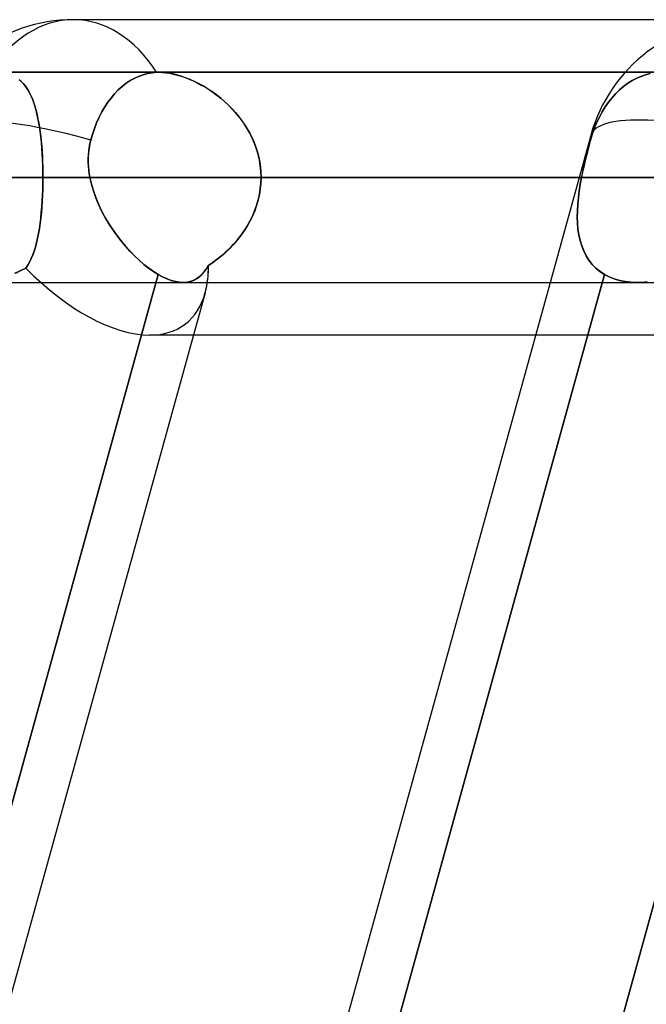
# Model space of a CAD drawing. Header units: millimetres. Extents: x -156 to 156, y -52 to 132.
# Tile 14 of 79: x -72.56 to -69.58, y 59.32 to 64. Entities that reach past the tile are written whole.
import ezdxf

# ---------------------------------------------------------------- set-up
doc = ezdxf.new("R2010")
doc.units = ezdxf.units.MM
doc.layers.add('MAIN-1', color=7, linetype='Continuous')

msp = doc.modelspace()

# ---------------------------------------------------------------- linework, layer by layer
at = {"layer": 'MAIN-1'}
for p, q in [((-39.2091, 64), (-72.3017, 64)), ((-69.1197, 64), (-72.3017, 64)), ((-67.1513, 63.75), (-92.2, 63.75)), ((-61.633, 63.75), (-84.4, 63.75)), ((-84.4, 63.75), (-61.633, 63.75)), ((-56.1142, 63.75), (-76.6, 63.75)), ((-76.6, 63.75), (-56.1142, 63.75)), ((-71.8962, 63.75), (-72.6691, 63.75)), ((-71.9705, 63.7383), (-71.9917, 63.7305)), ((-71.9917, 63.7305), (-71.9705, 63.7383)), ((-71.9705, 63.7383), (-71.9489, 63.7442)), ((-71.9489, 63.7441), (-71.9705, 63.7383)), ((-71.9489, 63.7442), (-71.9273, 63.748)), ((-71.9273, 63.7479), (-71.9489, 63.7441)), ((-71.9063, 63.7498), (-71.9273, 63.7479)), ((-71.9273, 63.748), (-71.9063, 63.7498)), ((-71.9046, 63.7499), (-71.9063, 63.7498)), ((-71.9063, 63.7498), (-71.9046, 63.7499)), ((-71.9029, 63.7499), (-71.9046, 63.7499)), ((-71.9046, 63.7499), (-71.9029, 63.7499)), ((-71.9012, 63.75), (-71.9029, 63.7499)), ((-71.9029, 63.7499), (-71.9012, 63.75)), ((-71.8995, 63.75), (-71.9012, 63.75)), ((-71.9012, 63.75), (-71.8995, 63.75)), ((-71.8977, 63.75), (-71.8995, 63.75)), ((-71.8995, 63.75), (-71.8978, 63.75)), ((-71.8978, 63.75), (-71.8961, 63.75)), ((-71.896, 63.75), (-71.8977, 63.75)), ((-69.5049, 63.75), (-71.8963, 63.75)), ((-69.6787, 63.75), (-71.8963, 63.75)), ((-69.5048, 63.75), (-71.8962, 63.75)), ((-71.8961, 63.75), (-71.8796, 63.7495)), ((-71.8771, 63.7493), (-71.896, 63.75)), ((-71.8796, 63.7495), (-71.8625, 63.7479)), ((-71.8574, 63.7472), (-71.8771, 63.7493)), ((-71.8625, 63.7479), (-71.8448, 63.7453)), ((-71.837, 63.7438), (-71.8574, 63.7472)), ((-71.8448, 63.7453), (-71.8265, 63.7416)), ((-71.8158, 63.739), (-71.837, 63.7438)), ((-71.8265, 63.7416), (-71.808, 63.7369)), ((-71.7944, 63.7329), (-71.8158, 63.739)), ((-71.808, 63.7369), (-71.7891, 63.7313)), ((-69.5049, 63.75), (-69.6787, 63.75)), ((-69.605, 63.7305), (-69.5827, 63.7383)), ((-69.5827, 63.7383), (-69.605, 63.7305)), ((-69.5827, 63.7383), (-69.56, 63.7442)), ((-69.56, 63.7441), (-69.5827, 63.7383)), ((-72.5594, 63.7151), (-72.5492, 63.7062)), ((-72.5473, 63.7043), (-72.5588, 63.7146)), ((-72.5492, 63.7062), (-72.5398, 63.6965)), ((-72.5367, 63.6929), (-72.5473, 63.7043)), ((-72.5398, 63.6965), (-72.5309, 63.6858)), ((-72.5269, 63.6803), (-72.5367, 63.6929)), ((-72.0502, 63.6974), (-72.0693, 63.6826)), ((-72.0693, 63.6826), (-72.0502, 63.6974)), ((-72.0313, 63.7101), (-72.0502, 63.6974)), ((-72.0502, 63.6974), (-72.0313, 63.7101)), ((-72.0121, 63.721), (-72.0313, 63.7101)), ((-72.0313, 63.7101), (-72.0121, 63.721)), ((-71.9917, 63.7305), (-72.0121, 63.721)), ((-72.0121, 63.721), (-71.9917, 63.7305)), ((-71.7727, 63.7256), (-71.7944, 63.7329)), ((-71.7891, 63.7313), (-71.7701, 63.7247)), ((-71.7508, 63.7171), (-71.7727, 63.7256)), ((-71.7701, 63.7247), (-71.751, 63.7172)), ((-71.751, 63.7172), (-71.7318, 63.7088)), ((-71.7289, 63.7074), (-71.7508, 63.7171)), ((-71.7318, 63.7088), (-71.7127, 63.6995)), ((-71.7071, 63.6967), (-71.7289, 63.7074)), ((-71.7127, 63.6995), (-71.6935, 63.6893)), ((-71.6855, 63.6848), (-71.7071, 63.6967)), ((-71.6935, 63.6893), (-71.6744, 63.6783)), ((-69.6865, 63.6826), (-69.6665, 63.6974)), ((-69.6665, 63.6974), (-69.6865, 63.6826)), ((-69.6665, 63.6974), (-69.6466, 63.7101)), ((-69.6466, 63.7101), (-69.6665, 63.6974)), ((-69.6466, 63.7101), (-69.6265, 63.721)), ((-69.6265, 63.721), (-69.6466, 63.7101)), ((-69.6265, 63.721), (-69.605, 63.7305)), ((-69.605, 63.7305), (-69.6265, 63.721)), ((-72.5309, 63.6858), (-72.5226, 63.6741)), ((-72.5179, 63.6666), (-72.5269, 63.6803)), ((-72.5226, 63.6741), (-72.5149, 63.6616)), ((-72.5095, 63.6517), (-72.5179, 63.6666)), ((-72.5149, 63.6616), (-72.5077, 63.6481)), ((-72.5018, 63.6356), (-72.5095, 63.6517)), ((-72.5077, 63.6481), (-72.5009, 63.6337)), ((-72.1058, 63.6473), (-72.1225, 63.6275)), ((-72.1225, 63.6275), (-72.1058, 63.6473)), ((-72.0879, 63.6658), (-72.1058, 63.6473)), ((-72.1058, 63.6473), (-72.0879, 63.6658)), ((-72.0693, 63.6826), (-72.0879, 63.6658)), ((-72.0879, 63.6658), (-72.0693, 63.6826)), ((-71.6641, 63.6719), (-71.6855, 63.6848)), ((-71.6744, 63.6783), (-71.6554, 63.6663)), ((-71.6428, 63.6579), (-71.6641, 63.6719)), ((-71.6554, 63.6663), (-71.6366, 63.6535)), ((-71.6218, 63.6427), (-71.6428, 63.6579)), ((-71.6366, 63.6535), (-71.6181, 63.6399)), ((-71.6013, 63.6265), (-71.6218, 63.6427)), ((-71.6181, 63.6399), (-71.5998, 63.6253)), ((-69.7425, 63.6275), (-69.7249, 63.6473)), ((-69.7249, 63.6473), (-69.7425, 63.6275)), ((-69.7249, 63.6473), (-69.7061, 63.6658)), ((-69.7061, 63.6658), (-69.7249, 63.6473)), ((-69.7061, 63.6658), (-69.6865, 63.6826)), ((-69.6865, 63.6826), (-69.7061, 63.6658)), ((-72.4946, 63.6184), (-72.5018, 63.6356)), ((-72.5009, 63.6337), (-72.4947, 63.6184)), ((-72.4947, 63.6184), (-72.4889, 63.6023)), ((-72.4881, 63.6), (-72.4946, 63.6184)), ((-72.4889, 63.6023), (-72.4835, 63.5852)), ((-72.4821, 63.5805), (-72.4881, 63.6)), ((-72.1379, 63.607), (-72.1521, 63.5854)), ((-72.1521, 63.5854), (-72.1379, 63.607)), ((-72.1225, 63.6275), (-72.1379, 63.607)), ((-72.1379, 63.607), (-72.1225, 63.6275)), ((-71.5812, 63.6092), (-71.6013, 63.6265)), ((-71.5998, 63.6253), (-71.582, 63.61)), ((-71.582, 63.61), (-71.5647, 63.5937)), ((-71.5617, 63.5908), (-71.5812, 63.6092)), ((-71.5647, 63.5937), (-71.5479, 63.5767)), ((-69.7736, 63.5854), (-69.7586, 63.607)), ((-69.7586, 63.607), (-69.7736, 63.5854)), ((-69.7586, 63.607), (-69.7425, 63.6275)), ((-69.7425, 63.6275), (-69.7586, 63.607)), ((-72.4835, 63.5852), (-72.4785, 63.5673)), ((-72.4766, 63.5599), (-72.4821, 63.5805)), ((-72.4785, 63.5673), (-72.4739, 63.5487)), ((-72.4716, 63.5382), (-72.4766, 63.5599)), ((-72.4739, 63.5487), (-72.4698, 63.5292)), ((-72.166, 63.5618), (-72.1791, 63.5364)), ((-72.1791, 63.5364), (-72.166, 63.5618)), ((-72.1521, 63.5854), (-72.166, 63.5618)), ((-72.166, 63.5618), (-72.1521, 63.5854)), ((-71.5429, 63.5714), (-71.5617, 63.5908)), ((-71.5479, 63.5767), (-71.5318, 63.559)), ((-71.5249, 63.551), (-71.5429, 63.5714)), ((-71.5318, 63.559), (-71.5164, 63.5405)), ((-71.5079, 63.5296), (-71.5249, 63.551)), ((-69.8019, 63.5364), (-69.7882, 63.5618)), ((-69.7882, 63.5618), (-69.8019, 63.5364)), ((-69.7882, 63.5618), (-69.7736, 63.5854)), ((-69.7736, 63.5854), (-69.7882, 63.5618)), ((-72.4671, 63.5156), (-72.4716, 63.5382)), ((-72.4698, 63.5292), (-72.466, 63.5091)), ((-72.4631, 63.4921), (-72.4671, 63.5156)), ((-72.466, 63.5091), (-72.4625, 63.4882)), ((-72.1912, 63.5097), (-72.2019, 63.4822)), ((-72.2019, 63.4822), (-72.1912, 63.5097)), ((-72.1791, 63.5364), (-72.1912, 63.5097)), ((-72.1912, 63.5097), (-72.1791, 63.5364)), ((-71.5164, 63.5405), (-71.5018, 63.5213)), ((-71.4919, 63.5073), (-71.5079, 63.5296)), ((-71.5018, 63.5213), (-71.488, 63.5015)), ((-71.4771, 63.4843), (-71.4919, 63.5073)), ((-71.488, 63.5015), (-71.4752, 63.481)), ((-69.8258, 63.4822), (-69.8146, 63.5097)), ((-69.8146, 63.5097), (-69.8258, 63.4822)), ((-69.8146, 63.5097), (-69.8019, 63.5364)), ((-69.8019, 63.5364), (-69.8146, 63.5097)), ((-72.4596, 63.4677), (-72.4631, 63.4921)), ((-72.4625, 63.4882), (-72.4594, 63.4666)), ((-72.4565, 63.4425), (-72.4596, 63.4677)), ((-72.4594, 63.4666), (-72.4567, 63.4444)), ((-72.2111, 63.4546), (-72.219, 63.4272)), ((-72.219, 63.4272), (-72.2111, 63.4546)), ((-72.2019, 63.4822), (-72.2111, 63.4546)), ((-72.2111, 63.4546), (-72.2019, 63.4822)), ((-71.4636, 63.4605), (-71.4771, 63.4843)), ((-71.4752, 63.481), (-71.4633, 63.4599)), ((-71.4514, 63.4359), (-71.4636, 63.4605)), ((-71.4633, 63.4599), (-71.4525, 63.4381)), ((-69.8438, 63.4272), (-69.8355, 63.4546)), ((-69.8355, 63.4546), (-69.8438, 63.4272)), ((-69.8355, 63.4546), (-69.8258, 63.4822)), ((-69.8258, 63.4822), (-69.8355, 63.4546)), ((-69.8426, 63.4497), (-76.9137, 37.8497)), ((-69.8426, 63.4497), (-76.9137, 37.8497)), ((-72.4567, 63.4444), (-72.4543, 63.4215)), ((-72.4538, 63.4165), (-72.4565, 63.4425)), ((-72.4543, 63.4215), (-72.4522, 63.398)), ((-72.4515, 63.3897), (-72.4538, 63.4165)), ((-72.2263, 63.3924), (-72.2231, 63.4098)), ((-72.2227, 63.4116), (-72.2257, 63.3957)), ((-72.2231, 63.4098), (-72.219, 63.4272)), ((-72.219, 63.4272), (-72.2227, 63.4116)), ((-71.4525, 63.4381), (-71.4427, 63.4158)), ((-71.4406, 63.4106), (-71.4514, 63.4359)), ((-71.4427, 63.4158), (-71.4342, 63.3931)), ((-71.4313, 63.3847), (-71.4406, 63.4106)), ((-69.8531, 63.3924), (-69.8485, 63.4098)), ((-69.848, 63.4116), (-69.8522, 63.3957)), ((-69.8485, 63.4098), (-69.8438, 63.4272)), ((-69.8438, 63.4272), (-69.848, 63.4116)), ((-72.4522, 63.398), (-72.4504, 63.3742)), ((-72.4497, 63.3624), (-72.4515, 63.3897)), ((-72.4504, 63.3742), (-72.449, 63.3499)), ((-72.4483, 63.3348), (-72.4497, 63.3624)), ((-72.2297, 63.3635), (-72.2307, 63.3473)), ((-72.2302, 63.3571), (-72.2286, 63.3748)), ((-72.2281, 63.3797), (-72.2297, 63.3635)), ((-72.2286, 63.3748), (-72.2263, 63.3924)), ((-72.2257, 63.3957), (-72.2281, 63.3797)), ((-71.4342, 63.3931), (-71.4268, 63.37)), ((-71.4237, 63.3583), (-71.4313, 63.3847)), ((-71.4268, 63.37), (-71.4208, 63.3465)), ((-69.8605, 63.3635), (-69.8646, 63.3473)), ((-69.8621, 63.3571), (-69.8577, 63.3748)), ((-69.8564, 63.3797), (-69.8605, 63.3635)), ((-69.8577, 63.3748), (-69.8531, 63.3924)), ((-69.8522, 63.3957), (-69.8564, 63.3797)), ((-72.449, 63.3499), (-72.4479, 63.3254)), ((-72.4473, 63.3068), (-72.4483, 63.3348)), ((-72.4479, 63.3254), (-72.4471, 63.3005)), ((-72.2307, 63.3473), (-72.231, 63.3311)), ((-72.231, 63.3311), (-72.2306, 63.3148)), ((-72.2309, 63.3393), (-72.2302, 63.3571)), ((-72.2308, 63.3215), (-72.2309, 63.3393)), ((-72.23, 63.3036), (-72.2308, 63.3215)), ((-72.2306, 63.3148), (-72.2296, 63.2986)), ((-71.4176, 63.3316), (-71.4237, 63.3583)), ((-71.4208, 63.3465), (-71.416, 63.3228)), ((-71.4133, 63.3047), (-71.4176, 63.3316)), ((-71.416, 63.3228), (-71.4126, 63.2987)), ((-69.8723, 63.3148), (-69.876, 63.2986)), ((-69.8749, 63.3036), (-69.8708, 63.3215)), ((-69.8685, 63.3311), (-69.8723, 63.3148)), ((-69.8708, 63.3215), (-69.8665, 63.3393)), ((-69.8646, 63.3473), (-69.8685, 63.3311)), ((-69.8665, 63.3393), (-69.8621, 63.3571)), ((-72.4467, 63.2785), (-72.4473, 63.3068)), ((-72.4471, 63.3005), (-72.4466, 63.2754)), ((-72.4465, 63.25), (-72.4467, 63.2785)), ((-72.4466, 63.2754), (-72.4465, 63.25)), ((-72.2284, 63.2857), (-72.23, 63.3036)), ((-72.2296, 63.2986), (-72.228, 63.2824)), ((-72.226, 63.2678), (-72.2284, 63.2857)), ((-72.228, 63.2824), (-72.2258, 63.2662)), ((-72.223, 63.25), (-72.226, 63.2678)), ((-72.2258, 63.2662), (-72.223, 63.25)), ((-71.4107, 63.2774), (-71.4133, 63.3047)), ((-71.4126, 63.2987), (-71.4105, 63.2745)), ((-71.4098, 63.25), (-71.4107, 63.2774)), ((-71.4105, 63.2745), (-71.4098, 63.25)), ((-69.8863, 63.25), (-69.8827, 63.2678)), ((-69.883, 63.2662), (-69.8863, 63.25)), ((-69.8796, 63.2824), (-69.883, 63.2662)), ((-69.8827, 63.2678), (-69.8789, 63.2857)), ((-69.876, 63.2986), (-69.8796, 63.2824)), ((-69.8789, 63.2857), (-69.8749, 63.3036)), ((-72.4465, 63.25), (-99.5, 63.25)), ((-99.5, 63.25), (-72.4465, 63.25)), ((-92.7, 63.25), (-67.6358, 63.25)), ((-67.6358, 63.25), (-92.7, 63.25)), ((-66.9283, 63.25), (-91.7, 63.25)), ((-91.7, 63.25), (-66.9283, 63.25)), ((-84.9, 63.25), (-62.1172, 63.25)), ((-62.1172, 63.25), (-84.9, 63.25)), ((-61.4096, 63.25), (-83.9, 63.25)), ((-83.9, 63.25), (-61.4096, 63.25)), ((-77.1, 63.25), (-56.598, 63.25)), ((-56.598, 63.25), (-77.1, 63.25)), ((-55.8903, 63.25), (-76.1, 63.25)), ((-76.1, 63.25), (-55.8903, 63.25)), ((-72.4467, 63.2214), (-72.4473, 63.193)), ((-72.4473, 63.1927), (-72.4467, 63.2212)), ((-72.4467, 63.2212), (-72.4465, 63.25)), ((-72.4465, 63.25), (-72.4467, 63.2214)), ((-67.6358, 63.25), (-72.4465, 63.25)), ((-72.4465, 63.25), (-67.6358, 63.25)), ((-72.223, 63.25), (-69.8863, 63.25)), ((-69.8978, 63.25), (-72.223, 63.25)), ((-72.2157, 63.2175), (-72.223, 63.25)), ((-72.223, 63.25), (-72.2157, 63.2175)), ((-71.4133, 63.1956), (-71.4107, 63.2227)), ((-71.4107, 63.2229), (-71.4132, 63.196)), ((-71.4098, 63.25), (-71.4107, 63.2229)), ((-71.4107, 63.2227), (-71.4098, 63.25)), ((-69.2885, 63.25), (-71.4098, 63.25)), ((-71.4098, 63.25), (-69.2885, 63.25)), ((-71.4098, 63.25), (-66.6009, 63.25)), ((-66.6009, 63.25), (-71.4098, 63.25)), ((-69.8863, 63.25), (-69.8978, 63.25)), ((-69.8863, 63.25), (-69.8923, 63.2175)), ((-69.8923, 63.2175), (-69.8863, 63.25)), ((-72.4473, 63.193), (-72.4483, 63.1649)), ((-72.4483, 63.1646), (-72.4473, 63.1927)), ((-72.2063, 63.1853), (-72.2157, 63.2175)), ((-72.2157, 63.2175), (-72.2064, 63.1854)), ((-72.2064, 63.1854), (-72.1951, 63.1536)), ((-72.1951, 63.1535), (-72.2063, 63.1853)), ((-71.4132, 63.196), (-71.4175, 63.1693)), ((-71.4175, 63.1689), (-71.4133, 63.1956)), ((-69.9016, 63.1535), (-69.8974, 63.1853)), ((-69.8974, 63.1854), (-69.9015, 63.1536)), ((-69.8923, 63.2175), (-69.8974, 63.1854)), ((-69.8974, 63.1853), (-69.8923, 63.2175)), ((-72.4497, 63.1372), (-72.4516, 63.1099)), ((-72.4516, 63.1095), (-72.4497, 63.1368)), ((-72.4483, 63.1649), (-72.4497, 63.1372)), ((-72.4497, 63.1368), (-72.4483, 63.1646)), ((-72.1951, 63.1536), (-72.1822, 63.1223)), ((-72.1822, 63.1223), (-72.1951, 63.1535)), ((-71.431, 63.1165), (-71.4235, 63.1425)), ((-71.4234, 63.1429), (-71.4309, 63.1168)), ((-71.4235, 63.1425), (-71.4175, 63.1689)), ((-71.4175, 63.1693), (-71.4234, 63.1429)), ((-69.9015, 63.1536), (-69.9046, 63.1223)), ((-69.9046, 63.1223), (-69.9016, 63.1535)), ((-72.4566, 63.0567), (-72.4539, 63.0828)), ((-72.4538, 63.0831), (-72.4565, 63.057)), ((-72.4539, 63.0828), (-72.4516, 63.1095)), ((-72.4516, 63.1099), (-72.4538, 63.0831)), ((-72.1677, 63.0917), (-72.1822, 63.1223)), ((-72.1822, 63.1223), (-72.1676, 63.0916)), ((-72.1517, 63.0617), (-72.1677, 63.0917)), ((-72.1676, 63.0916), (-72.1517, 63.0616)), ((-71.4506, 63.0659), (-71.44, 63.091)), ((-71.4399, 63.0912), (-71.4505, 63.0661)), ((-71.44, 63.091), (-71.431, 63.1165)), ((-71.4309, 63.1168), (-71.4399, 63.0912)), ((-69.9069, 63.0617), (-69.9064, 63.0917)), ((-69.9064, 63.0916), (-69.9069, 63.0616)), ((-69.9046, 63.1223), (-69.9064, 63.0916)), ((-69.9064, 63.0917), (-69.9046, 63.1223)), ((-72.4633, 63.007), (-72.4597, 63.0314)), ((-72.4597, 63.0317), (-72.4632, 63.0072)), ((-72.4565, 63.057), (-72.4597, 63.0317)), ((-72.4597, 63.0314), (-72.4566, 63.0567)), ((-72.1345, 63.0323), (-72.1517, 63.0617)), ((-72.1517, 63.0616), (-72.1345, 63.0323)), ((-72.1161, 63.0038), (-72.1345, 63.0323)), ((-72.1345, 63.0323), (-72.1161, 63.0039)), ((-71.4758, 63.018), (-71.4625, 63.0416)), ((-71.4625, 63.0417), (-71.4757, 63.0181)), ((-71.4505, 63.0661), (-71.4625, 63.0417)), ((-71.4625, 63.0416), (-71.4506, 63.0659)), ((-69.9059, 63.0323), (-69.9069, 63.0617)), ((-69.9069, 63.0616), (-69.906, 63.0323)), ((-69.906, 63.0323), (-69.9035, 63.0039)), ((-69.9035, 63.0038), (-69.9059, 63.0323)), ((-72.4632, 63.0072), (-72.4673, 62.9837)), ((-72.4673, 62.9835), (-72.4633, 63.007)), ((-72.1161, 63.0039), (-72.0968, 62.9763)), ((-72.0967, 62.9762), (-72.1161, 63.0038)), ((-71.4902, 62.9952), (-71.5058, 62.9732)), ((-71.5058, 62.9732), (-71.4902, 62.9952)), ((-71.4757, 63.0181), (-71.4902, 62.9952)), ((-71.4902, 62.9952), (-71.4758, 63.018)), ((-69.9035, 63.0039), (-69.8993, 62.9763)), ((-69.8993, 62.9762), (-69.9035, 63.0038)), ((-72.4823, 62.9188), (-72.4768, 62.9394)), ((-72.4768, 62.9393), (-72.4823, 62.9187)), ((-72.4768, 62.9394), (-72.4718, 62.961)), ((-72.4718, 62.961), (-72.4768, 62.9393)), ((-72.4673, 62.9837), (-72.4718, 62.961)), ((-72.4718, 62.961), (-72.4673, 62.9835)), ((-72.0968, 62.9763), (-72.0765, 62.9497)), ((-72.0764, 62.9496), (-72.0967, 62.9762)), ((-72.0765, 62.9497), (-72.0555, 62.9242)), ((-72.0553, 62.9241), (-72.0764, 62.9496)), ((-71.5225, 62.9519), (-71.5402, 62.9316)), ((-71.54, 62.9318), (-71.5224, 62.952)), ((-71.5058, 62.9732), (-71.5225, 62.9519)), ((-71.5224, 62.952), (-71.5058, 62.9732)), ((-69.8993, 62.9763), (-69.8935, 62.9497)), ((-69.8934, 62.9496), (-69.8993, 62.9762)), ((-69.8935, 62.9497), (-69.8858, 62.9242)), ((-69.8857, 62.9241), (-69.8934, 62.9496)), ((-72.4949, 62.8809), (-72.4883, 62.8993)), ((-72.4884, 62.8992), (-72.4949, 62.8808)), ((-72.4823, 62.9187), (-72.4884, 62.8992)), ((-72.4883, 62.8993), (-72.4823, 62.9188)), ((-72.0555, 62.9242), (-72.0337, 62.9)), ((-72.0337, 62.8999), (-72.0553, 62.9241)), ((-72.0337, 62.9), (-72.0115, 62.8771)), ((-72.0116, 62.8771), (-72.0337, 62.8999)), ((-71.5778, 62.8939), (-71.5976, 62.8766)), ((-71.5974, 62.8767), (-71.5776, 62.8941)), ((-71.5587, 62.9122), (-71.5778, 62.8939)), ((-71.5776, 62.8941), (-71.5584, 62.9124)), ((-71.5402, 62.9316), (-71.5587, 62.9122)), ((-71.5584, 62.9124), (-71.54, 62.9318)), ((-69.8858, 62.9242), (-69.8762, 62.9)), ((-69.8761, 62.8999), (-69.8857, 62.9241)), ((-69.8762, 62.9), (-69.8646, 62.8771)), ((-69.8646, 62.8771), (-69.8761, 62.8999)), ((-72.5183, 62.8326), (-72.5099, 62.8475)), ((-72.5099, 62.8475), (-72.5183, 62.8326)), ((-72.5099, 62.8475), (-72.5021, 62.8636)), ((-72.5021, 62.8636), (-72.5099, 62.8475)), ((-72.5021, 62.8636), (-72.4949, 62.8809)), ((-72.4949, 62.8808), (-72.5021, 62.8636)), ((-71.9891, 62.8557), (-72.0116, 62.8771)), ((-72.0115, 62.8771), (-71.9891, 62.8557)), ((-71.9663, 62.836), (-71.9891, 62.8557)), ((-71.9891, 62.8557), (-71.9665, 62.8361)), ((-71.6595, 62.831), (-71.6384, 62.8452)), ((-71.6385, 62.8451), (-71.6595, 62.831)), ((-71.6178, 62.8603), (-71.6385, 62.8451)), ((-71.6384, 62.8452), (-71.6177, 62.8604)), ((-71.5976, 62.8766), (-71.6178, 62.8603)), ((-71.6177, 62.8604), (-71.5974, 62.8767)), ((-69.8646, 62.8771), (-69.8511, 62.8557)), ((-69.8511, 62.8557), (-69.8646, 62.8771)), ((-69.8511, 62.8557), (-69.8356, 62.8361)), ((-69.8355, 62.836), (-69.8511, 62.8557)), ((-72.554, 62.805), (-72.581, 62.7925)), ((-72.5747, 62.7952), (-72.5508, 62.8065)), ((-72.5275, 62.8189), (-72.554, 62.805)), ((-72.5508, 62.8065), (-72.5275, 62.8189)), ((-72.5275, 62.8189), (-72.5183, 62.8326)), ((-72.5183, 62.8326), (-72.5275, 62.8189)), ((-68.7133, 62.8011), (-71.9926, 50.9288)), ((-71.9868, 50.95), (-68.7133, 62.8011)), ((-71.9665, 62.8361), (-71.9438, 62.8182)), ((-71.9436, 62.8181), (-71.9663, 62.836)), ((-71.9438, 62.8182), (-71.9213, 62.8022)), ((-71.9211, 62.8021), (-71.9436, 62.8181)), ((-71.9213, 62.8022), (-71.8989, 62.7882)), ((-71.8989, 62.7882), (-71.9211, 62.8021)), ((-71.6766, 62.8052), (-71.6858, 62.794)), ((-71.6854, 62.7945), (-71.6762, 62.8057)), ((-71.6678, 62.8176), (-71.6766, 62.8052)), ((-71.6762, 62.8057), (-71.6676, 62.8178)), ((-71.6595, 62.831), (-71.6678, 62.8176)), ((-71.6676, 62.8178), (-71.6595, 62.831)), ((-69.8356, 62.8361), (-69.8182, 62.8182)), ((-69.818, 62.8181), (-69.8355, 62.836)), ((-69.8182, 62.8182), (-69.7989, 62.8022)), ((-69.7987, 62.8021), (-69.818, 62.8181)), ((-69.7989, 62.8022), (-69.7776, 62.7882)), ((-69.7776, 62.7882), (-69.7987, 62.8021)), ((-92.2, 62.75), (-67.1513, 62.75)), ((-84.4, 62.75), (-61.633, 62.75)), ((-84.4, 62.75), (-61.633, 62.75)), ((-76.6, 62.75), (-56.1142, 62.75)), ((-76.6, 62.75), (-56.1142, 62.75)), ((-71.8989, 62.7882), (-75.1773, 50.9193)), ((-75.1688, 50.95), (-71.8989, 62.7882)), ((-69.7776, 62.7882), (-73.0559, 50.9193)), ((-73.0559, 50.9193), (-69.7776, 62.7882)), ((-72.777, 62.75), (-71.7809, 62.75)), ((-71.8775, 62.7765), (-71.8989, 62.7882)), ((-71.8989, 62.7882), (-71.8774, 62.7764)), ((-71.8565, 62.7669), (-71.8775, 62.7765)), ((-71.8774, 62.7764), (-71.8565, 62.7669)), ((-71.8362, 62.7594), (-71.8565, 62.7669)), ((-71.8565, 62.7669), (-71.8363, 62.7594)), ((-71.8363, 62.7594), (-71.8168, 62.7541)), ((-71.8169, 62.7541), (-71.8362, 62.7594)), ((-71.7984, 62.751), (-71.8169, 62.7541)), ((-71.8168, 62.7541), (-71.7982, 62.751)), ((-71.7807, 62.75), (-71.7984, 62.751)), ((-71.7982, 62.751), (-71.7805, 62.75)), ((-71.7809, 62.75), (-69.624, 62.75)), ((-71.7809, 62.75), (-70.0359, 62.75)), ((-71.7809, 62.75), (-69.624, 62.75)), ((-71.7666, 62.7507), (-71.7807, 62.75)), ((-71.7805, 62.75), (-71.7663, 62.7508)), ((-71.7532, 62.7529), (-71.7666, 62.7507)), ((-71.7663, 62.7508), (-71.7528, 62.753)), ((-71.7404, 62.7565), (-71.7532, 62.7529)), ((-71.7528, 62.753), (-71.7399, 62.7567)), ((-71.7283, 62.7614), (-71.7404, 62.7565)), ((-71.7399, 62.7567), (-71.7277, 62.7617)), ((-71.7168, 62.7677), (-71.7283, 62.7614)), ((-71.7277, 62.7617), (-71.7162, 62.7681)), ((-71.7059, 62.7752), (-71.7168, 62.7677)), ((-71.7162, 62.7681), (-71.7053, 62.7757)), ((-71.6956, 62.784), (-71.7059, 62.7752)), ((-71.7053, 62.7757), (-71.695, 62.7845)), ((-71.6858, 62.794), (-71.6956, 62.784)), ((-71.695, 62.7845), (-71.6854, 62.7945)), ((-70.0359, 62.75), (-69.624, 62.75)), ((-69.7776, 62.7882), (-69.755, 62.7764)), ((-69.755, 62.7765), (-69.7776, 62.7882)), ((-69.7309, 62.7668), (-69.755, 62.7765)), ((-69.755, 62.7764), (-69.731, 62.7669)), ((-69.731, 62.7669), (-69.7057, 62.7594)), ((-69.7054, 62.7594), (-69.7309, 62.7668)), ((-69.7057, 62.7594), (-69.6792, 62.7541)), ((-69.679, 62.7541), (-69.7054, 62.7594)), ((-69.6792, 62.7541), (-69.6515, 62.751)), ((-69.6515, 62.751), (-69.679, 62.7541)), ((-69.6515, 62.751), (-69.6232, 62.75)), ((-69.6233, 62.75), (-69.6515, 62.751)), ((-69.624, 62.75), (-68.5822, 62.75)), ((-69.5992, 62.7508), (-69.6233, 62.75)), ((-69.6232, 62.75), (-69.5989, 62.7508)), ((-69.5747, 62.753), (-69.5992, 62.7508)), ((-69.5989, 62.7508), (-69.5742, 62.753)), ((-71.6752, 62.7012), (-78.6232, 37.5466)), ((-71.6752, 62.7012), (-74.921, 50.95)), ((-71.7307, 62.5), (-71.9395, 62.5)), ((-39.5712, 62.5), (-71.9395, 62.5)), ((-70.1049, 62.5), (-71.7307, 62.5)), ((-68.7575, 62.5), (-70.1049, 62.5))]:
    msp.add_line(p, q, dxfattribs=at)
for centre, start, end in [((-72.3017, 63.25), 89.9999, 164.5593), ((-72.3017, 63.25), 89.9999, 164.5593), ((-69.1197, 63.25), 90.0002, 164.5594), ((-69.1197, 63.25), 90.0002, 164.5594)]:
    msp.add_arc(centre, 0.75, start, end, dxfattribs=at)
for centre, major_axis, ratio, start_param, end_param in [((-72.3017, 63.25), (0, 0.75), 0.707107, 0, 0.843858), ((-72.3017, 63.25), (0, 0.75), 0.707107, 0, 0.843858), ((-72.3017, 63.25), (0, 0.75), 0.707107, -0.841434, 0), ((-72.3017, 63.25), (0, 0.75), 0.707107, -0.841434, 0), ((-72.3017, 63.25), (0.7229, -0.1997), 0.257281, 1.527397, 3.14159), ((-72.3017, 63.25), (0.7229, -0.1997), 0.257281, 1.527397, 3.14159), ((-69.1197, 63.25), (0.7229, -0.1997), 0.257281, 1.485165, 3.141587), ((-69.1197, 63.25), (0.7229, -0.1997), 0.257281, 1.485165, 3.141587), ((-69.1197, 63.25), (0.7229, -0.1997), 0.257281, -3.138334, -3.027248), ((-69.1197, 63.25), (0.7229, -0.1997), 0.257281, -3.138334, -3.027248), ((-69.1197, 63.25), (0.7229, -0.1997), 0.257281, 3.141587, 3.144852), ((-69.1197, 63.25), (0.7229, -0.1997), 0.257281, 3.141587, 3.144852), ((-72.3017, 63.25), (0.5313, -0.6979), 0.517035, -1.333415, -0.375068), ((-72.3017, 63.25), (0.5313, -0.6979), 0.517035, -1.333415, -0.375068), ((-72.3017, 63.25), (0.5313, -0.6979), 0.517035, 0.378873, 0.603083), ((-72.3017, 63.25), (0.5313, -0.6979), 0.517035, 0.466107, 0.603083), ((-72.3017, 63.25), (0.5313, -0.6979), 0.517035, 0.378873, 0.466107), ((-72.3017, 63.25), (0.5313, -0.6979), 0.517035, -0.375068, 0.378873), ((-72.3017, 63.25), (0.5313, -0.6979), 0.517035, -0.375068, 0.378873)]:
    msp.add_ellipse(centre, major_axis=major_axis, ratio=ratio, start_param=start_param, end_param=end_param, dxfattribs=at)

doc.saveas('drawing.dxf')
